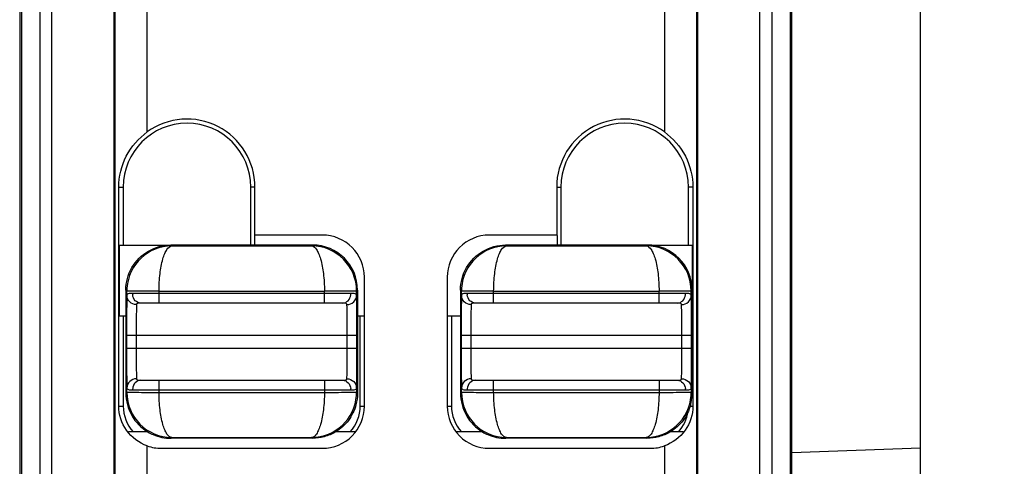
# Model space of a CAD drawing. Header units: millimetres. Extents: x 0 to 421, y 0 to 299.
# Tile 3 of 14: x 156.2 to 171.5, y 63.38 to 70.31. Entities that reach past the tile are written whole.
import ezdxf

# ---------------------------------------------------------------- set-up
doc = ezdxf.new("R2010")
doc.units = ezdxf.units.MM
doc.header["$LTSCALE"] = 65.395
doc.header["$PDMODE"] = 3
doc.header["$PDSIZE"] = 0.01
doc.layers.get('0').update_dxf_attribs({"linetype": 'CONTINUOUS'})
doc.layers.get('Defpoints').update_dxf_attribs({"linetype": 'CONTINUOUS'})
for name, color, linetype in [('COUPLER-SHAPE', 7, 'CONTINUOUS'), ('IO_COUPLER_MODULE-DIM', 7, 'CONTINUOUS'), ('TERMINAL_PLUG-SHAPE', 7, 'CONTINUOUS')]:
    doc.layers.add(name, color=color, linetype=linetype)
doc.styles.get("Standard").update_dxf_attribs({"font": 'gothic.ttf'})
doc.dimstyles.new('DIMSTYLE_1', dxfattribs={"dimtxt": 3.5, "dimasz": 3.5, "dimexe": 1.5, "dimexo": 1, "dimgap": 0.875, "dimtad": 1, "dimdec": 5, "dimdsep": 46, "dimtxsty": 'STANDARD', "dimblk": '_FILLED', "dimblk1": '_FILLED', "dimblk2": '_FILLED', "dimcen": 0.09, "dimadec": 5, "dimazin": 2, "dimtp": 0.2, "dimtm": 0.2, "dimtfac": 1, "dimtdec": 5, "dimtofl": 0, "dimtmove": 0, "dimatfit": 3, "dimldrblk": '_FILLED', "dimfxl": 1, "dimtolj": 1, "dimarcsym": 0})

# ---------------------------------------------------------------- blocks, each defined once
blk = doc.blocks.new('_FILLED')
at = {"color": 0, "linetype": 'ByBlock'}
blk.add_solid([(0, 0), (-1, 0.2143), (-1, -0.2143)], dxfattribs=at)
blk = doc.blocks.new('*D139')
at = {"layer": 'Defpoints', "color": 0, "linetype": 'Continuous'}
for p in [(166.199, 147.214), (166.202, 46.214), (185.299, 46.214)]:
    blk.add_point(p, dxfattribs=at)
at = {"layer": 'IO_COUPLER_MODULE-DIM', "color": 0, "linetype": 'Continuous', "lineweight": -2}
for p, q in [((167.199, 147.214), (186.799, 147.214)), ((185.299, 143.714), (185.299, 49.714)), ((167.202, 46.214), (186.799, 46.214))]:
    blk.add_line(p, q, dxfattribs=at)
at = {"layer": 'IO_COUPLER_MODULE-DIM', "color": 0, "linetype": 'Continuous', "lineweight": -2, "xscale": 3.5, "yscale": 3.5, "zscale": 3.5}
for p, rotation in [((185.299, 147.214), 90), ((185.299, 46.214), 270)]:
    blk.add_blockref('_FILLED', p, dxfattribs=dict(at, rotation=rotation))
at = {"layer": 'IO_COUPLER_MODULE-DIM', "color": 0, "linetype": 'Continuous', "insert": (178.424, 96.773), "char_height": 4.5, "attachment_point": 2, "rotation": 90, "line_spacing_factor": 0.9}
blk.add_mtext('\\A1;101', dxfattribs=at)

msp = doc.modelspace()

# ---------------------------------------------------------------- linework, layer by layer
at = {"layer": 'COUPLER-SHAPE', "color": 7, "linetype": 'Continuous'}
for p, q in [((170.199485, 63.164469), (170.199485, 94.764469)), ((168.199485, 63.594932), (170.199485, 63.664773))]:
    msp.add_line(p, q, dxfattribs=at)
at = {"layer": 'TERMINAL_PLUG-SHAPE', "color": 7, "linetype": 'Continuous'}
for p, q in [((156.699485, 54.550249), (156.699485, 120.566602)), ((157.664565, 120.566602), (157.664594, 54.515328)), ((166.734406, 120.566602), (166.734376, 54.515328)), ((167.699485, 54.550249), (167.699485, 120.566602)), ((156.22836, 120.427772), (156.22836, 49.443065)), ((156.511699, 120.52713), (156.511699, 52.855612)), ((157.682634, 54.533398), (157.682634, 120.539484)), ((166.716336, 120.539484), (166.716336, 54.533398)), ((167.887272, 120.52713), (167.887272, 52.855612)), ((168.17061, 120.427772), (168.17061, 49.443065)), ((156.199485, 120.398897), (156.199485, 48.214469)), ((168.199485, 48.214469), (168.199485, 120.398897)), ((158.18233, 68.571178), (158.18233, 71.533056)), ((166.216641, 71.533056), (166.216641, 68.571178)), ((157.738935, 67.714469), (157.808213, 67.714469)), ((157.738935, 64.314469), (157.738935, 67.714469)), ((157.808213, 67.714469), (157.808213, 66.814469)), ((159.855342, 67.714469), (159.790758, 67.714469)), ((159.790758, 66.814469), (159.790758, 67.714469)), ((159.855342, 66.970325), (159.855342, 67.714469)), ((164.543629, 67.714469), (164.608213, 67.714469)), ((164.543629, 67.714469), (164.543629, 66.970325)), ((164.608213, 67.714469), (164.608213, 66.814469)), ((166.660036, 67.714469), (166.590758, 67.714469)), ((166.590758, 66.814469), (166.590758, 67.714469)), ((166.660036, 67.714469), (166.660036, 64.314469)), ((159.846614, 66.961597), (159.846614, 66.811851)), ((160.899485, 66.970325), (159.855342, 66.970325)), ((164.543629, 66.970325), (163.499485, 66.970325)), ((164.552357, 66.961597), (164.552357, 66.811851)), ((157.752357, 66.814469), (158.544722, 66.81382)), ((157.752357, 65.714469), (157.752357, 66.814469)), ((160.749477, 66.814469), (158.549494, 66.814469)), ((158.562602, 66.801325), (158.549494, 66.814469)), ((158.562602, 66.801325), (160.736368, 66.801325)), ((160.749477, 66.814469), (160.736368, 66.801325)), ((165.949477, 66.814469), (163.749494, 66.814469)), ((163.762602, 66.801325), (163.749494, 66.814469)), ((163.762602, 66.801325), (165.936368, 66.801325)), ((165.949477, 66.814469), (165.936368, 66.801325)), ((165.954242, 66.813821), (166.646614, 66.814469)), ((166.646614, 66.814469), (166.646614, 66.130706)), ((161.555342, 64.314469), (161.555342, 66.314469)), ((162.843629, 66.314469), (162.843629, 64.314469)), ((157.864359, 66.099622), (157.849485, 66.11446)), ((157.849485, 66.11446), (157.849485, 64.514478)), ((157.866004, 66.147584), (157.864359, 66.099622)), ((158.012289, 66.100487), (157.864359, 66.099622)), ((157.864359, 66.033914), (157.864359, 66.099622)), ((158.36434, 66.101352), (160.934631, 66.101352)), ((158.36434, 65.914469), (158.36434, 66.101352)), ((160.934631, 65.914469), (160.934631, 66.101352)), ((161.449485, 66.11446), (161.434612, 66.099622)), ((161.434612, 66.033914), (161.434612, 66.099622)), ((161.449485, 66.11446), (161.449485, 64.514478)), ((163.064359, 66.099622), (163.049485, 66.11446)), ((163.049485, 66.11446), (163.049485, 64.514478)), ((163.066004, 66.147584), (163.064359, 66.099622)), ((163.212289, 66.100487), (163.064359, 66.099622)), ((163.064359, 66.033914), (163.064359, 66.099622)), ((163.56434, 66.101352), (166.134631, 66.101352)), ((163.56434, 65.914469), (163.56434, 66.101352)), ((166.134631, 65.914469), (166.134631, 66.101352)), ((166.649485, 66.11446), (166.634612, 66.099622)), ((166.634612, 66.033914), (166.634612, 66.099622)), ((166.649485, 66.11446), (166.649485, 64.514478)), ((161.344957, 66.064469), (157.954014, 66.064469)), ((166.544957, 66.064469), (163.154014, 66.064469)), ((161.221859, 65.914469), (158.077112, 65.914469)), ((166.421859, 65.914469), (163.277112, 65.914469)), ((157.752357, 65.714469), (157.852103, 65.714469)), ((157.808213, 65.714469), (157.808213, 64.314469)), ((161.446867, 65.714469), (161.546614, 65.714469)), ((161.490758, 64.314469), (161.490758, 65.714469)), ((162.852357, 65.714469), (163.052103, 65.714469)), ((162.908213, 65.714469), (162.908213, 64.314469)), ((157.860405, 65.414469), (161.438565, 65.414469)), ((157.860405, 65.414469), (157.860405, 65.214469)), ((158.0104, 65.414469), (158.0104, 65.214469)), ((161.288571, 65.214469), (161.288571, 65.414469)), ((161.438565, 65.214469), (161.438565, 65.414469)), ((163.060405, 65.414469), (166.638565, 65.414469)), ((163.060405, 65.414469), (163.060405, 65.214469)), ((163.2104, 65.414469), (163.2104, 65.214469)), ((166.488571, 65.214469), (166.488571, 65.414469)), ((166.638565, 65.214469), (166.638565, 65.414469)), ((157.860405, 65.214469), (161.438565, 65.214469)), ((163.060405, 65.214469), (166.638565, 65.214469)), ((157.864359, 64.529316), (157.864359, 64.595023)), ((158.077112, 64.714469), (161.221859, 64.714469)), ((158.36434, 64.527586), (158.36434, 64.714469)), ((160.934631, 64.714469), (160.934631, 64.527586)), ((161.434612, 64.595023), (161.434612, 64.529316)), ((163.064359, 64.529316), (163.064359, 64.595023)), ((163.277112, 64.714469), (166.421859, 64.714469)), ((163.56434, 64.527586), (163.56434, 64.714469)), ((166.134631, 64.714469), (166.134631, 64.527586)), ((166.634612, 64.595023), (166.634612, 64.529316)), ((157.849485, 64.514478), (157.864359, 64.529316)), ((157.954014, 64.564469), (161.344957, 64.564469)), ((158.36434, 64.527586), (160.934631, 64.527586)), ((161.286683, 64.528451), (161.434612, 64.529316)), ((161.432974, 64.481455), (161.434612, 64.529316)), ((161.434612, 64.529316), (161.449485, 64.514478)), ((163.049485, 64.514478), (163.064359, 64.529316)), ((163.154014, 64.564469), (166.544957, 64.564469)), ((163.56434, 64.527586), (166.134631, 64.527586)), ((166.486683, 64.528451), (166.634612, 64.529316)), ((166.632974, 64.481455), (166.634612, 64.529316)), ((166.634612, 64.529316), (166.649485, 64.514478)), ((157.738935, 64.314469), (157.808213, 64.314469)), ((161.490758, 64.314469), (161.555342, 64.314469)), ((162.843629, 64.314469), (162.908213, 64.314469)), ((166.590758, 64.314469), (166.600676, 64.314469)), ((166.6178, 64.314469), (166.660036, 64.314469)), ((158.195915, 63.914469), (157.890786, 63.914469)), ((158.549494, 63.814469), (158.562602, 63.827612)), ((160.749476, 63.814469), (158.549494, 63.814469)), ((158.562602, 63.827612), (160.736368, 63.827612)), ((160.736368, 63.827612), (160.749477, 63.814469)), ((161.408185, 63.914469), (161.103056, 63.914469)), ((163.395915, 63.914469), (162.990786, 63.914469)), ((163.749494, 63.814469), (163.762602, 63.827612)), ((165.949476, 63.814469), (163.749494, 63.814469)), ((163.762602, 63.827612), (165.936368, 63.827612)), ((165.936368, 63.827612), (165.949477, 63.814469)), ((166.508185, 63.914469), (166.303056, 63.914469)), ((158.18233, 62.295881), (158.18233, 63.695606)), ((158.399485, 63.658612), (160.899485, 63.658612)), ((163.499485, 63.658612), (165.999485, 63.658612)), ((166.216641, 63.695606), (166.216641, 62.295881))]:
    msp.add_line(p, q, dxfattribs=at)
for centre, radius, start, end in [((158.799485, 67.714469), 0.991272, 0, 180), ((158.799485, 67.714469), 1.055856, 0, 125.7681874), ((165.599485, 67.714469), 1.055856, 54.2318126, 180), ((165.599485, 67.714469), 0.991272, 0, 180), ((160.899485, 66.314469), 0.655856, 0, 90), ((163.499485, 66.314469), 0.655856, 90, 180), ((158.565583, 66.10027), 0.701122, 90.2436142, 176.1308502), ((160.733445, 66.100368), 0.701021, 0.0090141, 89.7610501), ((160.749224, 66.114207), 0.700206, 0.0192362, 89.9807638), ((163.765583, 66.10027), 0.701122, 90.2436142, 176.1308502), ((165.933445, 66.100368), 0.701021, 0.0090141, 89.7610501), ((165.949224, 66.114207), 0.700206, 0.0192362, 89.9807638), ((158.367378, -6.776853), 72.878204, 90.0023885, 90.27916739), ((163.567378, -6.776853), 72.878204, 90.0023885, 90.27916739), ((158.132923, 66.064554), 0.178909, 180.0273366, 186.7046726), ((161.166047, 66.064554), 0.17891, 353.2952311, 359.9725456), ((163.332923, 66.064554), 0.178909, 180.0273366, 186.7046726), ((166.366047, 66.064554), 0.17891, 353.2952311, 359.9725456), ((158.132924, 64.564383), 0.17891, 173.2952311, 179.9725456), ((161.166048, 64.564383), 0.178909, 0.0273366, 6.7046726), ((163.332924, 64.564383), 0.17891, 173.2952311, 179.9725456), ((166.366048, 64.564383), 0.178909, 0.0273366, 6.7046726), ((158.56554, 64.528584), 0.701039, 180.009433, 269.7598968), ((160.733386, 64.528671), 0.701126, 270.2437382, 356.1388984), ((160.931628, 137.394683), 72.867097, 270.00236124, 270.27918256), ((163.76554, 64.528584), 0.701039, 180.009433, 269.7598968), ((165.933386, 64.528671), 0.701126, 270.2437382, 356.1388984), ((166.131628, 137.394683), 72.867097, 270.00236124, 270.27918256), ((165.944029, 64.51682), 0.705507, 344.9320786, 357.4526925), ((165.975881, 64.514561), 0.673586, 357.5242809, 359.9944276), ((158.399485, 64.314469), 0.591272, 180, 222.5712919), ((160.899485, 64.314469), 0.655856, 270, 0), ((160.899485, 64.314469), 0.591272, 317.4287081, 0), ((163.499485, 64.314469), 0.655856, 180, 270), ((163.499485, 64.314469), 0.591272, 180, 222.5712919), ((165.999485, 64.314469), 0.591272, 317.4287081, 351.6355373), ((158.399485, 64.314469), 0.655856, 250.6642952, 270), ((165.999485, 64.314469), 0.655856, 270, 289.3357048)]:
    msp.add_arc(centre, radius, start, end, dxfattribs=at)
for points, knots in [([(157.738935, 67.714469), (157.738935, 67.878645), (157.8209, 68.213868), (158.047191, 68.473827), (158.18233, 68.571178)], [0, 0, 0, 0, 0.496407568, 1, 1, 1, 1]), ([(166.216641, 68.571178), (166.351781, 68.473826), (166.578072, 68.213865), (166.660036, 67.878643), (166.660036, 67.714469)], [0, 0, 0, 0, 0.503598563, 1, 1, 1, 1]), ([(158.364348, 66.101352), (158.364571, 66.191789), (158.374213, 66.359368), (158.407703, 66.554441), (158.450677, 66.679935), (158.486743, 66.753922), (158.532136, 66.800369), (158.562602, 66.801325)], [0, 0, 0, 0, 0.358683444, 0.663801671, 0.783982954, 0.879110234, 1, 1, 1, 1]), ([(160.736368, 66.801325), (160.766834, 66.800367), (160.81223, 66.753925), (160.848269, 66.679924), (160.89125, 66.554434), (160.92478, 66.359365), (160.934388, 66.191786), (160.934623, 66.101352)], [0, 0, 0, 0, 0.1208878, 0.216010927, 0.336196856, 0.641326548, 1, 1, 1, 1]), ([(163.564348, 66.101352), (163.564571, 66.191789), (163.574213, 66.359368), (163.607703, 66.554441), (163.650677, 66.679935), (163.686743, 66.753922), (163.732136, 66.800369), (163.762602, 66.801325)], [0, 0, 0, 0, 0.358683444, 0.663801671, 0.783982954, 0.879110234, 1, 1, 1, 1]), ([(165.936368, 66.801325), (165.966834, 66.800367), (166.01223, 66.753925), (166.048269, 66.679924), (166.09125, 66.554434), (166.12478, 66.359365), (166.134388, 66.191786), (166.134623, 66.101352)], [0, 0, 0, 0, 0.1208878, 0.216010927, 0.336196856, 0.641326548, 1, 1, 1, 1]), ([(161.434612, 66.099622), (161.421496, 66.100209), (161.372156, 66.099287), (161.268886, 66.101022), (161.115341, 66.101101), (160.997994, 66.101327), (160.934631, 66.101352)], [0, 0, 0, 0, 0.078777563, 0.295872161, 0.619809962, 1, 1, 1, 1]), ([(166.634612, 66.099622), (166.621496, 66.100209), (166.572156, 66.099287), (166.468886, 66.101022), (166.315341, 66.101101), (166.197994, 66.101327), (166.134631, 66.101352)], [0, 0, 0, 0, 0.078777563, 0.295872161, 0.619809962, 1, 1, 1, 1]), ([(157.864359, 66.033914), (157.862205, 65.955361), (157.861261, 65.748851), (157.860406, 65.542374), (157.860405, 65.414469)], [0, 0, 0, 0, 0.380565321, 1, 1, 1, 1]), ([(158.014354, 65.890965), (157.976369, 65.891061), (157.898312, 65.919974), (157.864461, 65.997196), (157.864359, 66.033914)], [0, 0, 0, 0, 0.508475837, 1, 1, 1, 1]), ([(157.954014, 66.064469), (157.93671, 66.064468), (157.909165, 66.063671), (157.880249, 66.056523), (157.87209, 66.049517)], [0, 0, 0, 0, 0.616728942, 1, 1, 1, 1]), ([(158.077112, 65.914469), (158.047537, 65.914469), (157.983492, 65.946342), (157.959162, 66.010172), (157.955238, 66.043666)], [0, 0, 0, 0, 0.467232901, 1, 1, 1, 1]), ([(161.221859, 65.914469), (161.251434, 65.914469), (161.315478, 65.946342), (161.339808, 66.010172), (161.343733, 66.043666)], [0, 0, 0, 0, 0.467232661, 1, 1, 1, 1]), ([(161.284617, 65.890965), (161.322602, 65.891061), (161.400659, 65.919974), (161.43451, 65.997196), (161.434612, 66.033914)], [0, 0, 0, 0, 0.508476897, 1, 1, 1, 1]), ([(161.434612, 66.033914), (161.43441, 66.039039), (161.428922, 66.050812), (161.4085, 66.059484), (161.380127, 66.06389), (161.357733, 66.064468), (161.344957, 66.064469)], [0, 0, 0, 0, 0.150978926, 0.343946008, 0.623926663, 1, 1, 1, 1]), ([(161.438565, 65.414469), (161.438565, 65.542358), (161.437709, 65.748834), (161.436767, 65.955345), (161.434612, 66.033914)], [0, 0, 0, 0, 0.619356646, 1, 1, 1, 1]), ([(163.064359, 66.033914), (163.062205, 65.955361), (163.061261, 65.748851), (163.060406, 65.542374), (163.060405, 65.414469)], [0, 0, 0, 0, 0.380565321, 1, 1, 1, 1]), ([(163.214354, 65.890965), (163.176369, 65.891061), (163.098312, 65.919974), (163.064461, 65.997196), (163.064359, 66.033914)], [0, 0, 0, 0, 0.508475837, 1, 1, 1, 1]), ([(163.154014, 66.064469), (163.13671, 66.064468), (163.109165, 66.063671), (163.080249, 66.056523), (163.07209, 66.049517)], [0, 0, 0, 0, 0.616728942, 1, 1, 1, 1]), ([(163.277112, 65.914469), (163.247537, 65.914469), (163.183492, 65.946342), (163.159162, 66.010172), (163.155238, 66.043666)], [0, 0, 0, 0, 0.467232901, 1, 1, 1, 1]), ([(166.421859, 65.914469), (166.451434, 65.914469), (166.515478, 65.946342), (166.539808, 66.010172), (166.543733, 66.043666)], [0, 0, 0, 0, 0.467232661, 1, 1, 1, 1]), ([(166.484617, 65.890965), (166.522602, 65.891061), (166.600659, 65.919974), (166.63451, 65.997196), (166.634612, 66.033914)], [0, 0, 0, 0, 0.508476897, 1, 1, 1, 1]), ([(166.634612, 66.033914), (166.63441, 66.039039), (166.628922, 66.050812), (166.6085, 66.059484), (166.580127, 66.06389), (166.557733, 66.064468), (166.544957, 66.064469)], [0, 0, 0, 0, 0.150978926, 0.343946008, 0.623926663, 1, 1, 1, 1]), ([(166.638565, 65.414469), (166.638565, 65.542358), (166.637709, 65.748834), (166.636767, 65.955345), (166.634612, 66.033914)], [0, 0, 0, 0, 0.619356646, 1, 1, 1, 1]), ([(158.01297, 65.833056), (158.012507, 65.806413), (158.010789, 65.66689), (158.0104, 65.527355), (158.0104, 65.414469)], [0, 0, 0, 0, 0.19097115, 1, 1, 1, 1]), ([(158.014354, 65.890965), (158.014219, 65.887189), (158.013619, 65.867889), (158.01324, 65.848584), (158.01297, 65.833056)], [0, 0, 0, 0, 0.195691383, 1, 1, 1, 1]), ([(158.077112, 65.914469), (158.068467, 65.914468), (158.05455, 65.914094), (158.03668, 65.911387), (158.024635, 65.907261), (158.016296, 65.900374), (158.014461, 65.893976), (158.014354, 65.890965)], [0, 0, 0, 0, 0.356080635, 0.572155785, 0.74236422, 0.875914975, 1, 1, 1, 1]), ([(161.284617, 65.890965), (161.284475, 65.894947), (161.279223, 65.906979), (161.253619, 65.913758), (161.23412, 65.914468), (161.221859, 65.914469)], [0, 0, 0, 0, 0.165092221, 0.492027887, 1, 1, 1, 1]), ([(161.288571, 65.414469), (161.288571, 65.512846), (161.287715, 65.671671), (161.286773, 65.830541), (161.284617, 65.890965)], [0, 0, 0, 0, 0.619349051, 1, 1, 1, 1]), ([(163.21297, 65.833056), (163.212507, 65.806413), (163.210789, 65.66689), (163.2104, 65.527355), (163.2104, 65.414469)], [0, 0, 0, 0, 0.19097115, 1, 1, 1, 1]), ([(163.214354, 65.890965), (163.214219, 65.887189), (163.213619, 65.867889), (163.21324, 65.848584), (163.21297, 65.833056)], [0, 0, 0, 0, 0.195691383, 1, 1, 1, 1]), ([(163.277112, 65.914469), (163.268467, 65.914468), (163.25455, 65.914094), (163.23668, 65.911387), (163.224635, 65.907261), (163.216296, 65.900374), (163.214461, 65.893976), (163.214354, 65.890965)], [0, 0, 0, 0, 0.356080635, 0.572155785, 0.74236422, 0.875914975, 1, 1, 1, 1]), ([(166.484617, 65.890965), (166.484475, 65.894947), (166.479223, 65.906979), (166.453619, 65.913758), (166.43412, 65.914468), (166.421859, 65.914469)], [0, 0, 0, 0, 0.165092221, 0.492027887, 1, 1, 1, 1]), ([(166.488571, 65.414469), (166.488571, 65.512846), (166.487715, 65.671671), (166.486773, 65.830541), (166.484617, 65.890965)], [0, 0, 0, 0, 0.619349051, 1, 1, 1, 1]), ([(157.860405, 65.214469), (157.860406, 65.086579), (157.861262, 64.880103), (157.862203, 64.673592), (157.864359, 64.595023)], [0, 0, 0, 0, 0.61935804, 1, 1, 1, 1]), ([(158.0104, 65.214469), (158.0104, 65.116091), (158.011256, 64.957266), (158.012198, 64.798396), (158.014353, 64.737972)], [0, 0, 0, 0, 0.619350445, 1, 1, 1, 1]), ([(161.285876, 64.788875), (161.286366, 64.815482), (161.288179, 64.95734), (161.288571, 65.099212), (161.288571, 65.214469)], [0, 0, 0, 0, 0.187581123, 1, 1, 1, 1]), ([(161.434612, 64.595023), (161.436766, 64.673603), (161.43771, 64.880114), (161.438565, 65.08659), (161.438565, 65.214469)], [0, 0, 0, 0, 0.380697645, 1, 1, 1, 1]), ([(163.060405, 65.214469), (163.060406, 65.086579), (163.061262, 64.880103), (163.062203, 64.673592), (163.064359, 64.595023)], [0, 0, 0, 0, 0.61935804, 1, 1, 1, 1]), ([(163.2104, 65.214469), (163.2104, 65.116091), (163.211256, 64.957266), (163.212198, 64.798396), (163.214353, 64.737972)], [0, 0, 0, 0, 0.619350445, 1, 1, 1, 1]), ([(166.485876, 64.788875), (166.486366, 64.815482), (166.488179, 64.95734), (166.488571, 65.099212), (166.488571, 65.214469)], [0, 0, 0, 0, 0.187581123, 1, 1, 1, 1]), ([(166.634612, 64.595023), (166.636766, 64.673603), (166.63771, 64.880114), (166.638565, 65.08659), (166.638565, 65.214469)], [0, 0, 0, 0, 0.380697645, 1, 1, 1, 1]), ([(158.014353, 64.737972), (157.976369, 64.737876), (157.898312, 64.708963), (157.864461, 64.631741), (157.864359, 64.595023)], [0, 0, 0, 0, 0.508476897, 1, 1, 1, 1]), ([(158.014353, 64.737972), (158.014496, 64.73399), (158.019748, 64.721958), (158.045352, 64.715179), (158.064851, 64.714469), (158.077112, 64.714469)], [0, 0, 0, 0, 0.165092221, 0.492027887, 1, 1, 1, 1]), ([(161.221859, 64.714469), (161.230504, 64.714469), (161.24442, 64.714843), (161.262291, 64.71755), (161.274336, 64.721676), (161.282675, 64.728563), (161.284509, 64.734961), (161.284617, 64.737972)], [0, 0, 0, 0, 0.356080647, 0.572155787, 0.742364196, 0.875914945, 1, 1, 1, 1]), ([(161.284617, 64.737972), (161.284738, 64.741353), (161.285273, 64.758318), (161.285626, 64.775287), (161.285876, 64.788875)], [0, 0, 0, 0, 0.199324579, 1, 1, 1, 1]), ([(161.284617, 64.737972), (161.322602, 64.737877), (161.400659, 64.708963), (161.43451, 64.631741), (161.434612, 64.595023)], [0, 0, 0, 0, 0.508475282, 1, 1, 1, 1]), ([(163.214353, 64.737972), (163.176369, 64.737876), (163.098312, 64.708963), (163.064461, 64.631741), (163.064359, 64.595023)], [0, 0, 0, 0, 0.508476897, 1, 1, 1, 1]), ([(163.214353, 64.737972), (163.214496, 64.73399), (163.219748, 64.721958), (163.245352, 64.715179), (163.264851, 64.714469), (163.277112, 64.714469)], [0, 0, 0, 0, 0.165092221, 0.492027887, 1, 1, 1, 1]), ([(166.421859, 64.714469), (166.430504, 64.714469), (166.44442, 64.714843), (166.462291, 64.71755), (166.474336, 64.721676), (166.482675, 64.728563), (166.484509, 64.734961), (166.484617, 64.737972)], [0, 0, 0, 0, 0.356080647, 0.572155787, 0.742364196, 0.875914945, 1, 1, 1, 1]), ([(166.484617, 64.737972), (166.484738, 64.741353), (166.485273, 64.758318), (166.485626, 64.775287), (166.485876, 64.788875)], [0, 0, 0, 0, 0.199324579, 1, 1, 1, 1]), ([(166.484617, 64.737972), (166.522602, 64.737877), (166.600659, 64.708963), (166.63451, 64.631741), (166.634612, 64.595023)], [0, 0, 0, 0, 0.508475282, 1, 1, 1, 1]), ([(157.864359, 64.595023), (157.864561, 64.589898), (157.870049, 64.578126), (157.890471, 64.569453), (157.918844, 64.565047), (157.941238, 64.564469), (157.954014, 64.564469)], [0, 0, 0, 0, 0.150978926, 0.343946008, 0.623926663, 1, 1, 1, 1]), ([(158.077112, 64.714469), (158.047537, 64.714469), (157.983493, 64.682596), (157.959162, 64.618766), (157.955238, 64.585271)], [0, 0, 0, 0, 0.467232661, 1, 1, 1, 1]), ([(161.221859, 64.714469), (161.251434, 64.714469), (161.315478, 64.682596), (161.339809, 64.618766), (161.343733, 64.585271)], [0, 0, 0, 0, 0.467232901, 1, 1, 1, 1]), ([(161.344957, 64.564469), (161.362261, 64.564469), (161.389806, 64.565266), (161.418722, 64.572414), (161.426881, 64.57942)], [0, 0, 0, 0, 0.616728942, 1, 1, 1, 1]), ([(163.064359, 64.595023), (163.064561, 64.589898), (163.070049, 64.578126), (163.090471, 64.569453), (163.118844, 64.565047), (163.141238, 64.564469), (163.154014, 64.564469)], [0, 0, 0, 0, 0.150978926, 0.343946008, 0.623926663, 1, 1, 1, 1]), ([(163.277112, 64.714469), (163.247537, 64.714469), (163.183493, 64.682596), (163.159162, 64.618766), (163.155238, 64.585271)], [0, 0, 0, 0, 0.467232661, 1, 1, 1, 1]), ([(166.421859, 64.714469), (166.451434, 64.714469), (166.515478, 64.682596), (166.539809, 64.618766), (166.543733, 64.585271)], [0, 0, 0, 0, 0.467232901, 1, 1, 1, 1]), ([(166.544957, 64.564469), (166.562261, 64.564469), (166.589806, 64.565266), (166.618722, 64.572414), (166.626881, 64.57942)], [0, 0, 0, 0, 0.616728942, 1, 1, 1, 1]), ([(157.849503, 64.514495), (157.849506, 64.395342), (157.912656, 64.152968), (158.088365, 63.974257), (158.190795, 63.913373)], [0, 0, 0, 0, 0.499990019, 1, 1, 1, 1]), ([(157.864359, 64.529316), (157.877475, 64.52873), (157.926815, 64.529648), (158.030085, 64.527916), (158.18363, 64.527836), (158.300977, 64.52761), (158.36434, 64.527586)], [0, 0, 0, 0, 0.078777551, 0.295872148, 0.619809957, 1, 1, 1, 1]), ([(158.562602, 63.827612), (158.532137, 63.828569), (158.486742, 63.875013), (158.450701, 63.949011), (158.407725, 64.074501), (158.374186, 64.269569), (158.364581, 64.437149), (158.364348, 64.527586)], [0, 0, 0, 0, 0.120887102, 0.216009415, 0.336193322, 0.641319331, 1, 1, 1, 1]), ([(160.934623, 64.527586), (160.934399, 64.437149), (160.924756, 64.269572), (160.891267, 64.074498), (160.848295, 63.949004), (160.81223, 63.875014), (160.766835, 63.828569), (160.736368, 63.827612)], [0, 0, 0, 0, 0.358679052, 0.663798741, 0.78398049, 0.879108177, 1, 1, 1, 1]), ([(163.049503, 64.514495), (163.049506, 64.395342), (163.112656, 64.152968), (163.288365, 63.974257), (163.390795, 63.913373)], [0, 0, 0, 0, 0.499990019, 1, 1, 1, 1]), ([(163.064359, 64.529316), (163.077475, 64.52873), (163.126815, 64.529648), (163.230085, 64.527916), (163.38363, 64.527836), (163.500977, 64.52761), (163.56434, 64.527586)], [0, 0, 0, 0, 0.078777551, 0.295872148, 0.619809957, 1, 1, 1, 1]), ([(163.762602, 63.827612), (163.732137, 63.828569), (163.686742, 63.875013), (163.650701, 63.949011), (163.607725, 64.074501), (163.574186, 64.269569), (163.564581, 64.437149), (163.564348, 64.527586)], [0, 0, 0, 0, 0.120887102, 0.216009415, 0.336193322, 0.641319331, 1, 1, 1, 1]), ([(166.134623, 64.527586), (166.134399, 64.437149), (166.124756, 64.269572), (166.091267, 64.074498), (166.048295, 63.949004), (166.01223, 63.875014), (165.966835, 63.828569), (165.936368, 63.827612)], [0, 0, 0, 0, 0.358679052, 0.663798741, 0.78398049, 0.879108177, 1, 1, 1, 1]), ([(158.18233, 63.695606), (158.055081, 63.740257), (157.825463, 63.910671), (157.738935, 64.183061), (157.738935, 64.314469)], [0, 0, 0, 0, 0.506475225, 1, 1, 1, 1]), ([(161.42528, 64.333414), (161.402071, 64.246982), (161.322192, 64.081441), (161.184921, 63.958991), (161.108175, 63.913373)], [0, 0, 0, 0, 0.500598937, 1, 1, 1, 1]), ([(166.660036, 64.314469), (166.660036, 64.183059), (166.573506, 63.910669), (166.343888, 63.740257), (166.216641, 63.695606)], [0, 0, 0, 0, 0.493532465, 1, 1, 1, 1]), ([(166.62528, 64.333414), (166.602071, 64.246982), (166.522192, 64.081441), (166.384921, 63.958991), (166.308175, 63.913373)], [0, 0, 0, 0, 0.500598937, 1, 1, 1, 1]), ([(158.190795, 63.913373), (158.217824, 63.897308), (158.329408, 63.840957), (158.456095, 63.814489), (158.549512, 63.814486)], [0, 0, 0, 0, 0.251824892, 1, 1, 1, 1]), ([(163.390795, 63.913373), (163.417824, 63.897308), (163.529408, 63.840957), (163.656095, 63.814489), (163.749512, 63.814486)], [0, 0, 0, 0, 0.251824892, 1, 1, 1, 1])]:
    msp.add_open_spline(points, degree=3, knots=knots, dxfattribs=at)
for points in [[(157.873691, 66.295523), (157.905008, 66.412154), (158.030548, 66.633406), (158.2518, 66.758946), (158.368431, 66.790263)], [(158.368431, 66.790263), (158.427244, 66.806055), (158.488615, 66.814449), (158.549512, 66.814451)], [(163.073691, 66.295523), (163.105008, 66.412154), (163.230548, 66.633406), (163.4518, 66.758946), (163.568431, 66.790263)], [(163.568431, 66.790263), (163.627244, 66.806055), (163.688615, 66.814449), (163.749512, 66.814451)], [(157.849503, 66.114442), (157.849505, 66.175339), (157.857899, 66.23671), (157.873691, 66.295523)], [(163.049503, 66.114442), (163.049505, 66.175339), (163.057899, 66.23671), (163.073691, 66.295523)], [(157.87209, 66.049517), (157.867687, 66.045736), (157.864587, 66.039714), (157.864359, 66.033914)], [(163.07209, 66.049517), (163.067687, 66.045736), (163.064587, 66.039714), (163.064359, 66.033914)], [(161.426881, 64.57942), (161.431284, 64.583202), (161.434384, 64.589223), (161.434612, 64.595023)], [(166.626881, 64.57942), (166.631284, 64.583202), (166.634384, 64.589223), (166.634612, 64.595023)], [(161.449468, 64.514495), (161.449466, 64.453599), (161.441072, 64.392227), (161.42528, 64.333414)], [(160.93054, 63.838674), (160.871727, 63.822882), (160.810355, 63.814488), (160.749459, 63.814486)], [(161.108175, 63.913373), (161.052959, 63.880553), (160.992577, 63.855332), (160.93054, 63.838674)], [(166.13054, 63.838674), (166.071727, 63.822882), (166.010355, 63.814488), (165.949459, 63.814486)], [(166.308175, 63.913373), (166.252959, 63.880553), (166.192577, 63.855332), (166.13054, 63.838674)]]:
    msp.add_open_spline(points, degree=3, dxfattribs=at)

# ---------------------------------------------------------------- dimensions: what is measured, and where the dimension line sits
at = {"layer": 'IO_COUPLER_MODULE-DIM', "color": 5, "linetype": 'Continuous'}
dim = msp.add_linear_dim(base=(185.299485, 46.214469), p1=(166.199485, 147.214469), p2=(166.202027, 46.214469), angle=270, dimstyle='DIMSTYLE_1', override={"dimtxt": 4.5}, dxfattribs=at)
dim.commit()
dim.dimension.update_dxf_attribs({"geometry": '*D139', "text_midpoint": (185.299485, 96.773357), "dimtype": 160})

doc.saveas('drawing.dxf')
